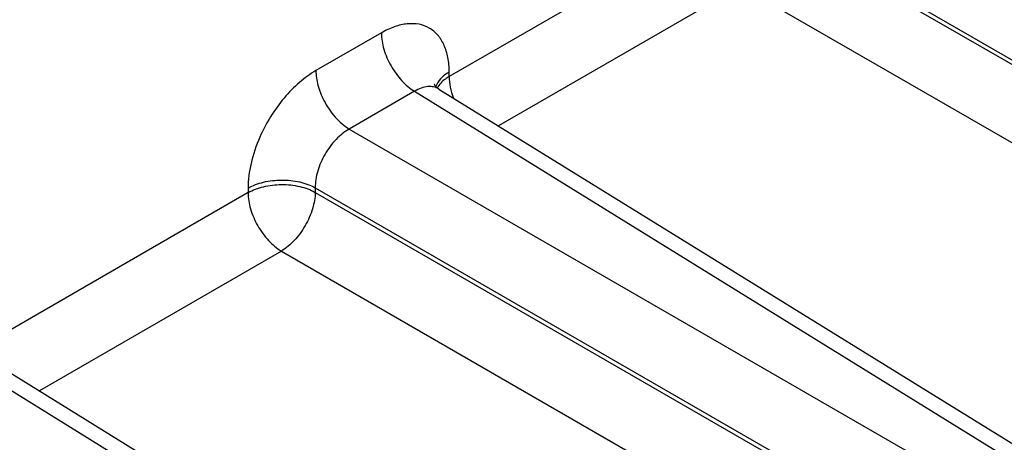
# Model space of a CAD drawing. Header units: inches. Extents: x 0 to 34, y 0 to 22.
# Tile 71 of 168: x 5.318 to 6.518, y 16.224 to 16.739. Entities that reach past the tile are written whole.
import ezdxf

# ---------------------------------------------------------------- set-up
doc = ezdxf.new("R2010")
doc.units = ezdxf.units.IN
doc.header["$LTSCALE"] = 1.87
doc.header["$MEASUREMENT"] = 0
doc.layers.get('0').update_dxf_attribs({"linetype": 'CONTINUOUS'})

msp = doc.modelspace()

# ---------------------------------------------------------------- linework, layer by layer
at = {"color": 7, "linetype": 'CONTINUOUS'}
for p, q in [((6.156, 16.8512), (5.8417, 16.6697)), ((6.238, 16.8571), (7.0223, 16.4043)), ((6.238, 16.8516), (7.0223, 16.3988)), ((6.1967, 16.7799), (5.9017, 16.6096)), ((6.1967, 16.7799), (6.6789, 16.5015)), ((5.759, 16.7229), (5.6792, 16.6769)), ((5.8417, 16.6697), (5.8417, 16.6752)), ((5.7996, 16.6517), (5.7199, 16.6057)), ((5.7996, 16.6517), (6.5569, 16.1834)), ((5.8291, 16.6545), (6.5869, 16.1858)), ((5.7199, 16.6057), (6.5041, 16.1529)), ((5.5965, 16.5281), (5.2822, 16.3466)), ((5.5965, 16.5336), (5.5965, 16.5281)), ((5.6785, 16.5341), (6.4628, 16.0812)), ((5.6785, 16.5341), (5.6785, 16.5285)), ((5.6785, 16.5285), (6.4628, 16.0757)), ((5.6372, 16.4569), (5.3422, 16.2866)), ((5.6372, 16.4569), (6.1194, 16.1784)), ((5.2401, 16.3287), (5.9974, 15.8603)), ((5.2696, 16.3314), (6.0274, 15.8628))]:
    msp.add_line(p, q, dxfattribs=at)
msp.add_lwpolyline([(5.8291, 16.6545), (5.8271, 16.6559), (5.8253, 16.6575), (5.8242, 16.659), (5.8236, 16.6599), (5.8235, 16.6601)], dxfattribs=at)
for points, knots in [([(5.8417, 16.6752), (5.8417, 16.6811), (5.8408, 16.6924), (5.8362, 16.7079), (5.8285, 16.7204), (5.8179, 16.7294), (5.8047, 16.7342), (5.79, 16.7345), (5.7743, 16.7308), (5.7641, 16.7259), (5.759, 16.7229)], [0, 0, 0, 0, 0.144896, 0.274519, 0.391106, 0.499989, 0.608873, 0.725466, 0.855096, 1, 1, 1, 1]), ([(5.759, 16.7229), (5.759, 16.7162), (5.7615, 16.7021), (5.7701, 16.6822), (5.7829, 16.6646), (5.7938, 16.6552), (5.7996, 16.6517)], [0, 0, 0, 0, 0.236699, 0.498902, 0.761702, 1, 1, 1, 1]), ([(5.6792, 16.6769), (5.6722, 16.6728), (5.6583, 16.6626), (5.6397, 16.6436), (5.6235, 16.621), (5.6146, 16.6043), (5.6108, 16.5956)], [0, 0, 0, 0, 0.227726, 0.476159, 0.736909, 1, 1, 1, 1]), ([(5.6792, 16.6769), (5.6792, 16.6709), (5.6812, 16.6583), (5.6859, 16.6465), (5.6889, 16.6406)], [0, 0, 0, 0, 0.47478, 1, 1, 1, 1]), ([(5.8417, 16.6752), (5.8378, 16.673), (5.8312, 16.6681), (5.8266, 16.6609), (5.8255, 16.6574)], [0, 0, 0, 0, 0.542349, 1, 1, 1, 1]), ([(5.8417, 16.6697), (5.8401, 16.6687), (5.8344, 16.6651), (5.8295, 16.6601), (5.8272, 16.6558)], [0, 0, 0, 0, 0.277386, 1, 1, 1, 1]), ([(5.8417, 16.6697), (5.8417, 16.6654), (5.8427, 16.6564), (5.8452, 16.6478), (5.8469, 16.6434)], [0, 0, 0, 0, 0.477752, 1, 1, 1, 1]), ([(5.8291, 16.6545), (5.8271, 16.6557), (5.8227, 16.6574), (5.8152, 16.6577), (5.8073, 16.6558), (5.8022, 16.6533), (5.7996, 16.6517)], [0, 0, 0, 0, 0.21893, 0.451576, 0.710108, 1, 1, 1, 1]), ([(5.6889, 16.6406), (5.6927, 16.6333), (5.6995, 16.6231), (5.7107, 16.612), (5.7168, 16.6075), (5.7199, 16.6057)], [0, 0, 0, 0, 0.523433, 0.771017, 1, 1, 1, 1]), ([(5.7199, 16.6057), (5.7139, 16.6024), (5.7027, 16.5931), (5.6896, 16.5754), (5.6808, 16.5552), (5.6784, 16.5409), (5.6785, 16.5341)], [0, 0, 0, 0, 0.237713, 0.500006, 0.762296, 1, 1, 1, 1]), ([(5.6108, 16.5956), (5.6064, 16.5854), (5.5994, 16.5651), (5.5965, 16.5438), (5.5965, 16.5336)], [0, 0, 0, 0, 0.524025, 1, 1, 1, 1]), ([(5.5965, 16.5336), (5.6023, 16.537), (5.6158, 16.5419), (5.6374, 16.5443), (5.659, 16.5421), (5.6726, 16.5373), (5.6785, 16.5341)], [0, 0, 0, 0, 0.236705, 0.498908, 0.761705, 1, 1, 1, 1]), ([(5.5965, 16.5281), (5.6023, 16.5315), (5.6158, 16.5364), (5.6374, 16.5388), (5.659, 16.5366), (5.6726, 16.5318), (5.6785, 16.5285)], [0, 0, 0, 0, 0.236705, 0.498908, 0.761705, 1, 1, 1, 1]), ([(5.5965, 16.5281), (5.5965, 16.5214), (5.599, 16.5073), (5.6077, 16.4874), (5.6205, 16.4697), (5.6314, 16.4604), (5.6372, 16.4569)], [0, 0, 0, 0, 0.236699, 0.498902, 0.761702, 1, 1, 1, 1]), ([(5.6785, 16.5285), (5.6784, 16.5218), (5.6757, 16.5076), (5.6668, 16.4875), (5.6539, 16.4698), (5.643, 16.4604), (5.6372, 16.4569)], [0, 0, 0, 0, 0.236714, 0.499994, 0.763277, 1, 1, 1, 1])]:
    msp.add_open_spline(points, degree=3, knots=knots, dxfattribs=at)

doc.saveas('drawing.dxf')
